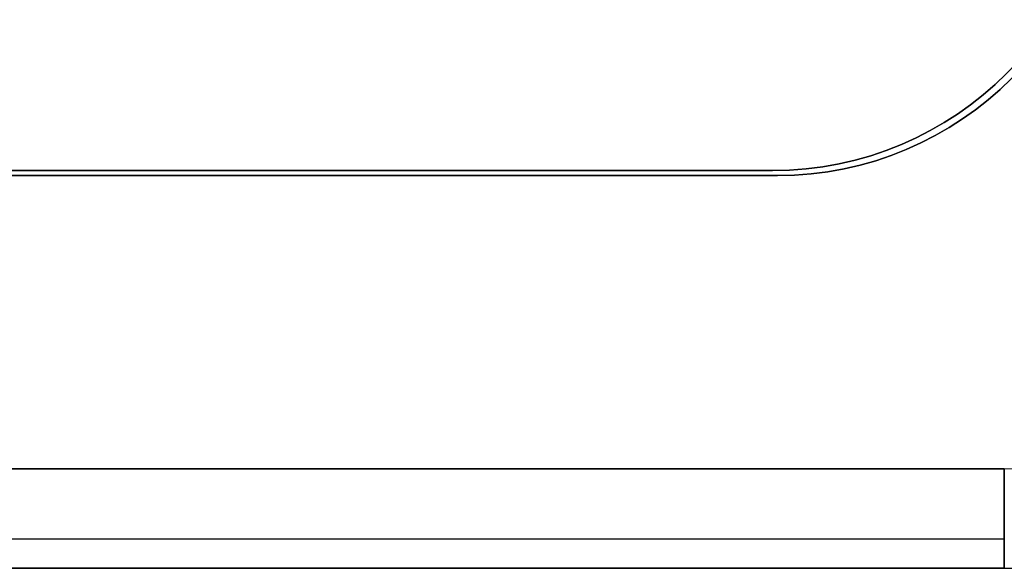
# Model space of a CAD drawing. Header units: millimetres. Extents: x -171 to 4, y -171 to 4.
# Tile 154 of 163: x -40 to -11, y -171 to -154. Entities that reach past the tile are written whole.
import ezdxf

# ---------------------------------------------------------------- set-up
doc = ezdxf.new("R2010")
doc.units = ezdxf.units.MM
doc.layers.add('Layer 01', color=18, linetype='Continuous', true_color=0x000000)

# ---------------------------------------------------------------- blocks, each defined once
blk = doc.blocks.new('Bottom')
at = {"layer": 'Layer 01', "color": 33, "true_color": 0xbb9c7a}
for p, q in [((-65.5, -75.5, -45), (65.5, -75.5, -45)), ((72.5, -86.621, -59.121), (-72.5, -86.621, -59.121)), ((-72.5, -87.5, -53.5), (72.5, -87.5, -53.5))]:
    blk.add_line(p, q, dxfattribs=at)
for centre, radius in [((65.5, -65.5, -40), 10), ((65.5, -65.5, -50), 10), ((65.5, -65.5, -45), 10), ((72.5, -72.5, -60), 12), ((72.5, -72.5, -57), 15), ((72.5, -72.5, -60), 12), ((72.5, -72.5, -53.5), 15)]:
    blk.add_arc(centre, radius, 270, 0, dxfattribs=at)
at = {"layer": 'Layer 01', "color": 33, "true_color": 0xbb9c7a, "extrusion": (1, 0, 0)}
blk.add_arc((-84.5, -57, 72.5), 3, 180, 270, dxfattribs=at)
at = {"layer": 'Layer 01', "color": 33, "true_color": 0xbb9c7a}
for points in [[(-65.5, -75.5, -40), (0, -75.5, -40), (65.5, -75.5, -40)], [(-65.5, -75.5, -50), (0, -75.5, -50), (65.5, -75.5, -50)], [(65.5, -75.5, -50), (65.5, -75.5, -45), (65.5, -75.5, -40)], [(-72.5, -84.5, -60), (0, -84.5, -60), (72.5, -84.5, -60)], [(72.5, -87.5, -57), (0, -87.5, -57), (-72.5, -87.5, -57)], [(72.5, -87.5, -50), (0, -87.5, -50), (-72.5, -87.5, -50)], [(72.5, -87.5, -57), (72.5, -87.5, -53.5), (72.5, -87.5, -50)]]:
    blk.add_open_spline(points, degree=2, dxfattribs=at)
blk = doc.blocks.new('Middle')
at = {"layer": 'Layer 01', "color": 7, "true_color": 0xf6f6f3}
for p, q in [((-65.65, -75.65, -28.5), (65.65, -75.65, -28.5)), ((72.5, -87.5, -28.5), (-72.5, -87.5, -28.5))]:
    blk.add_line(p, q, dxfattribs=at)
at = {"layer": 'Layer 01', "color": 7, "true_color": 0xf6f6f3, "extrusion": (0, 0, -1)}
for centre in [(-65.65, -65.65, 7), (-65.65, -65.65, 28.5)]:
    blk.add_arc(centre, 10, 180, 270, dxfattribs=at)
at = {"layer": 'Layer 01', "color": 7, "true_color": 0xf6f6f3}
blk.add_arc((65.65, -65.65, -50), 10, 270, 0, dxfattribs=at)
for points in [[(-65.65, -75.65, -7), (0, -75.65, -7), (65.65, -75.65, -7)], [(65.65, -75.65, -50), (0, -75.65, -50), (-65.65, -75.65, -50)], [(65.65, -75.65, -7), (65.65, -75.65, -28.5), (65.65, -75.65, -50)], [(72.5, -87.5, -50), (0, -87.5, -50), (-72.5, -87.5, -50)], [(72.5, -87.5, -7), (0, -87.5, -7), (-72.5, -87.5, -7)], [(72.5, -87.5, -50), (72.5, -87.5, -28.5), (72.5, -87.5, -7)]]:
    blk.add_open_spline(points, degree=2, dxfattribs=at)
blk = doc.blocks.new('Top')
at = {"layer": 'Layer 01', "color": 33, "true_color": 0xbb9c7a}
for p, q in [((65.5, -75.5, -12), (-65.5, -75.5, -12)), ((72.5, -86.621, -0.879), (-72.5, -86.621, -0.879)), ((72.5, -87.5, -5), (-72.5, -87.5, -5))]:
    blk.add_line(p, q, dxfattribs=at)
for centre, radius in [((65.5, -65.5, -17), 10), ((72.5, -72.5, -7), 15)]:
    blk.add_arc(centre, radius, 270, 0, dxfattribs=at)
at = {"layer": 'Layer 01', "color": 33, "true_color": 0xbb9c7a, "extrusion": (0, 0, -1)}
for centre in [(-65.5, -65.5, 7), (-65.5, -65.5, 12)]:
    blk.add_arc(centre, 10, 180, 270, dxfattribs=at)
at = {"layer": 'Layer 01', "color": 33, "true_color": 0xbb9c7a, "extrusion": (1, 0, 0)}
blk.add_arc((-84.5, -3, 72.5), 3, 90, 180, dxfattribs=at)
at = {"layer": 'Layer 01', "color": 33, "true_color": 0xbb9c7a}
for points in [[(-65.5, -75.5, -17), (0, -75.5, -17), (65.5, -75.5, -17)], [(65.5, -75.5, -7), (0, -75.5, -7), (-65.5, -75.5, -7)], [(65.5, -75.5, -17), (65.5, -75.5, -12), (65.5, -75.5, -7)], [(72.5, -84.5), (0, -84.5), (-72.5, -84.5)], [(-72.5, -87.5, -3), (0, -87.5, -3), (72.5, -87.5, -3)], [(-72.5, -87.5, -7), (0, -87.5, -7), (72.5, -87.5, -7)], [(72.5, -87.5, -3), (72.5, -87.5, -5), (72.5, -87.5, -7)]]:
    blk.add_open_spline(points, degree=2, dxfattribs=at)

msp = doc.modelspace()

# ---------------------------------------------------------------- linework, layer by layer
at = {"layer": 'Layer 01'}
for p, q in [((-148.607, -158.607, 12), (-17.607, -158.607, 12)), ((-17.607, -158.607, 45), (-148.607, -158.607, 45)), ((-148.757, -158.757, 28.5), (-17.457, -158.757, 28.5))]:
    msp.add_line(p, q, dxfattribs=at)
for centre in [(-17.607, -148.607, 17), (-17.607, -148.607, 7), (-17.607, -148.607, 40), (-17.607, -148.607, 12), (-17.457, -148.757, 7)]:
    msp.add_arc(centre, 10, 270, 0, dxfattribs=at)
at = {"layer": 'Layer 01', "extrusion": (0, 0, -1)}
for centre in [(17.607, -148.607, -50), (17.607, -148.607, -45), (17.457, -148.757, -50), (17.457, -148.757, -28.5)]:
    msp.add_arc(centre, 10, 180, 270, dxfattribs=at)
at = {"layer": 'Layer 01'}
for points in [[(-148.607, -158.607, 17), (-83.107, -158.607, 17), (-17.607, -158.607, 17)], [(-148.607, -158.607, 7), (-83.107, -158.607, 7), (-17.607, -158.607, 7)], [(-148.607, -158.607, 40), (-83.107, -158.607, 40), (-17.607, -158.607, 40)], [(-17.607, -158.607, 50), (-83.107, -158.607, 50), (-148.607, -158.607, 50)], [(-17.607, -158.607, 7), (-17.607, -158.607, 12), (-17.607, -158.607, 17)], [(-17.607, -158.607, 40), (-17.607, -158.607, 45), (-17.607, -158.607, 50)], [(-148.757, -158.757, 50), (-83.107, -158.757, 50), (-17.457, -158.757, 50)], [(-17.457, -158.757, 7), (-83.107, -158.757, 7), (-148.757, -158.757, 7)], [(-17.457, -158.757, 50), (-17.457, -158.757, 28.5), (-17.457, -158.757, 7)]]:
    msp.add_open_spline(points, degree=2, dxfattribs=at)

# ---------------------------------------------------------------- block references
for name in ['Bottom', 'Middle', 'Top']:
    msp.add_blockref(name, (-83.107, -83.107, 57), dxfattribs=at)

doc.saveas('drawing.dxf')
